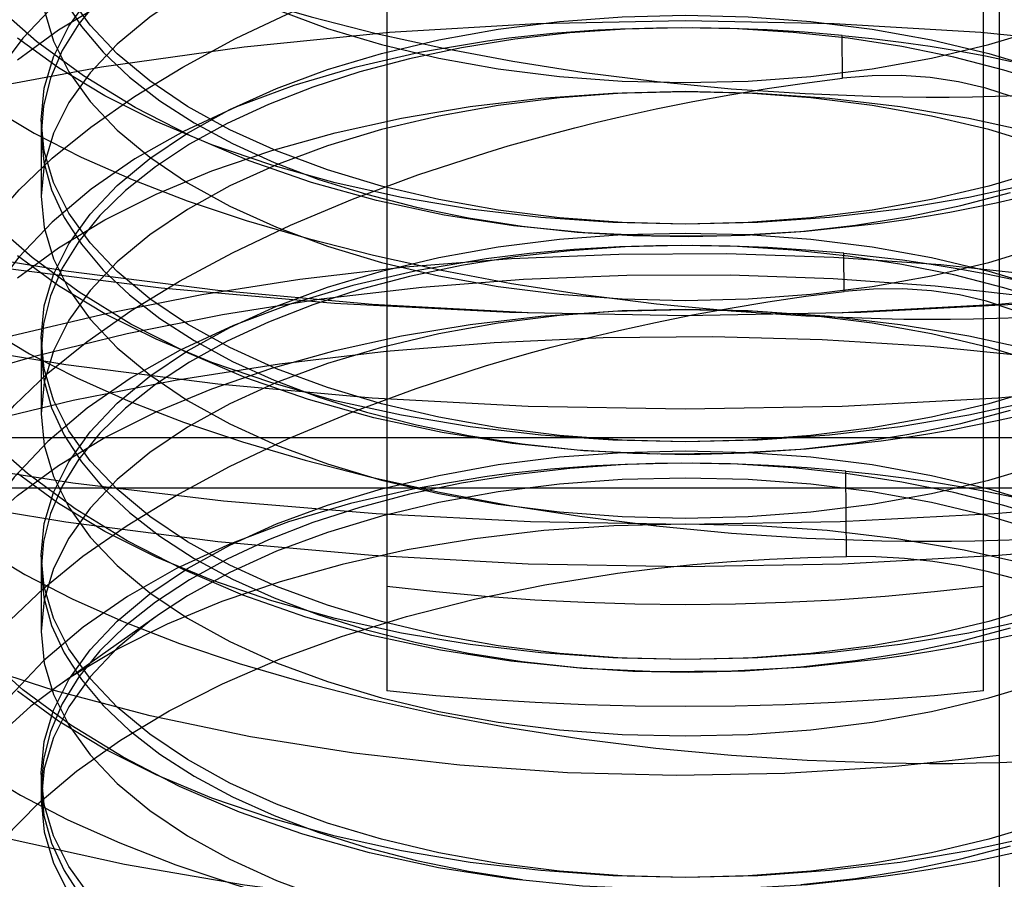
# Model space of a CAD drawing. Header units: inches. Extents: x 0 to 82.5, y 0 to 53.4.
# Tile 41 of 128: x 34.716 to 34.839, y 26.179 to 26.287. Entities that reach past the tile are written whole.
import ezdxf

# ---------------------------------------------------------------- set-up
doc = ezdxf.new("R2010")
doc.units = ezdxf.units.IN
doc.header["$LTSCALE"] = 4.538835
doc.header["$MEASUREMENT"] = 0
doc.linetypes.add('HIDDEN', pattern=[0.2, 0.1, -0.1])
doc.layers.add('DOOR_ASSEMBLY', color=7, linetype='CONTINUOUS')

msp = doc.modelspace()

# ---------------------------------------------------------------- linework, layer by layer
at = {"layer": 'DOOR_ASSEMBLY', "color": 8, "linetype": 'HIDDEN'}
for p, q in [((34.76179, 26.56068), (34.76179, 26.20278)), ((34.8366, 26.20278), (34.8366, 26.56068)), ((34.83856, 26.34811), (34.83856, 26.17649)), ((34.81891, 26.27953), (34.81887, 26.28489)), ((34.71849, 26.27433), (34.71849, 26.26477)), ((34.81913, 26.25282), (34.81909, 26.2576)), ((34.71849, 26.24705), (34.71849, 26.23749)), ((34.69803, 26.23451), (34.90036, 26.23451)), ((34.81941, 26.21961), (34.81932, 26.2303)), ((34.91829, 26.22818), (34.6801, 26.22818)), ((34.71849, 26.21978), (34.71849, 26.21022)), ((34.7333, 26.21239), (34.72044, 26.2033)), ((34.71849, 26.1925), (34.71849, 26.18909))]:
    msp.add_line(p, q, dxfattribs=at)
for points in [[(34.71849, 26.31932), (34.71887, 26.31537), (34.72004, 26.31145), (34.72196, 26.30761), (34.72463, 26.30388), (34.72802, 26.3003), (34.73209, 26.2969), (34.73681, 26.29372), (34.74212, 26.29079), (34.74799, 26.28813), (34.75435, 26.28577), (34.76115, 26.28373), (34.76831, 26.28204), (34.77577, 26.28071), (34.78345, 26.27974), (34.79128, 26.27916), (34.79919, 26.27897)], [(34.79919, 26.27897), (34.8071, 26.27916), (34.81494, 26.27974), (34.82262, 26.28071), (34.83008, 26.28204), (34.83724, 26.28373), (34.84403, 26.28577), (34.8504, 26.28813), (34.85626, 26.29079), (34.86158, 26.29372), (34.8663, 26.2969), (34.87037, 26.3003), (34.87376, 26.30388), (34.87643, 26.30761), (34.87835, 26.31145), (34.87951, 26.31537), (34.8799, 26.31932)], [(34.71849, 26.27433), (34.71887, 26.27828), (34.72004, 26.2822), (34.72196, 26.28604), (34.72463, 26.28977), (34.72802, 26.29335), (34.73209, 26.29675), (34.73681, 26.29993), (34.74212, 26.30286), (34.74799, 26.30552), (34.75435, 26.30788), (34.76115, 26.30992), (34.76831, 26.31161), (34.77577, 26.31295), (34.78345, 26.31391), (34.79128, 26.31449), (34.79919, 26.31468)], [(34.77455, 26.31146), (34.76609, 26.31003), (34.75804, 26.30818), (34.75044, 26.30592), (34.74332, 26.30326), (34.73673, 26.30022), (34.7307, 26.29681), (34.72523, 26.29304), (34.72038, 26.28895), (34.71619, 26.28455), (34.71267, 26.27987), (34.70985, 26.27493), (34.70775, 26.26975), (34.70641, 26.26439), (34.70584, 26.25885)], [(34.71551, 26.28182), (34.72065, 26.28557), (34.72646, 26.28907), (34.73289, 26.29228), (34.73988, 26.29518), (34.74738, 26.29775), (34.75532, 26.29996), (34.76364, 26.3018), (34.77226, 26.30324), (34.78111, 26.30429), (34.79011, 26.30491), (34.79919, 26.30512)], [(34.79919, 26.30512), (34.79128, 26.30493), (34.78345, 26.30435), (34.77577, 26.30339), (34.76831, 26.30205), (34.76115, 26.30036), (34.75435, 26.29832), (34.74799, 26.29596), (34.74212, 26.2933), (34.73681, 26.29037), (34.73209, 26.28719), (34.72802, 26.28379), (34.72463, 26.28021), (34.72196, 26.27648), (34.72004, 26.27264), (34.71887, 26.26872), (34.71849, 26.26477)], [(34.71289, 26.3034), (34.71819, 26.30029), (34.72403, 26.29732), (34.7304, 26.29453), (34.73726, 26.2919), (34.74458, 26.28946), (34.75232, 26.2872), (34.76046, 26.28513), (34.76892, 26.28327), (34.77761, 26.28165), (34.78654, 26.28026), (34.79568, 26.2791), (34.80495, 26.27821), (34.81424, 26.27759), (34.82354, 26.27724)], [(34.79919, 26.26125), (34.79128, 26.26145), (34.78345, 26.26203), (34.77577, 26.26299), (34.76831, 26.26432), (34.76115, 26.26602), (34.75435, 26.26805), (34.74799, 26.27041), (34.74212, 26.27307), (34.73681, 26.276), (34.73209, 26.27919), (34.72802, 26.28258), (34.72463, 26.28616), (34.72196, 26.28989), (34.72004, 26.29373), (34.71887, 26.29765), (34.71849, 26.30161)], [(34.8799, 26.30161), (34.87951, 26.29765), (34.87835, 26.29373), (34.87643, 26.28989), (34.87376, 26.28616), (34.87037, 26.28258), (34.8663, 26.27919), (34.86158, 26.276), (34.85626, 26.27307), (34.8504, 26.27041), (34.84403, 26.26805), (34.83724, 26.26602), (34.83008, 26.26432), (34.82262, 26.26299), (34.81494, 26.26203), (34.8071, 26.26145), (34.79919, 26.26125)], [(34.70556, 26.24537), (34.7061, 26.24939), (34.70739, 26.25343), (34.70944, 26.25749), (34.71222, 26.26153), (34.7157, 26.26553), (34.71986, 26.26949), (34.72469, 26.2734), (34.73017, 26.27723), (34.73622, 26.28092), (34.74284, 26.28448), (34.75004, 26.2879), (34.75775, 26.29115), (34.7659, 26.29417), (34.77447, 26.29697)], [(34.71849, 26.29205), (34.71887, 26.28809), (34.72004, 26.28417), (34.72196, 26.28033), (34.72463, 26.2766), (34.72802, 26.27302), (34.73209, 26.26963), (34.73681, 26.26644), (34.74212, 26.26351), (34.74799, 26.26085), (34.75435, 26.25849), (34.76115, 26.25646), (34.76831, 26.25476), (34.77577, 26.25343), (34.78345, 26.25247), (34.79128, 26.25189), (34.79919, 26.25169)], [(34.79919, 26.25169), (34.8071, 26.25189), (34.81494, 26.25247), (34.82262, 26.25343), (34.83008, 26.25476), (34.83724, 26.25646), (34.84403, 26.25849), (34.8504, 26.26085), (34.85626, 26.26351), (34.86158, 26.26644), (34.8663, 26.26963), (34.87037, 26.27302), (34.87376, 26.2766), (34.87643, 26.28033), (34.87835, 26.28417), (34.87951, 26.28809), (34.8799, 26.29205)], [(34.60432, 26.29018), (34.61872, 26.28348), (34.63404, 26.27731), (34.6502, 26.2717), (34.66712, 26.26668), (34.68471, 26.26227), (34.70288, 26.25851), (34.72155, 26.2554), (34.74061, 26.25297), (34.75997, 26.25122), (34.77953, 26.25017)], [(34.72585, 26.28961), (34.72319, 26.28635), (34.72111, 26.28298), (34.71963, 26.27954), (34.71875, 26.27605), (34.71849, 26.27253), (34.71883, 26.26901), (34.71979, 26.26553), (34.72136, 26.26209), (34.72352, 26.25874), (34.72625, 26.2555), (34.72954, 26.25238), (34.73335, 26.24943), (34.73767, 26.24665), (34.74246, 26.24406), (34.74768, 26.2417), (34.75329, 26.23957), (34.75925, 26.2377), (34.76551, 26.23609), (34.77203, 26.23476), (34.77876, 26.23373), (34.78564, 26.23298), (34.79263, 26.23254), (34.79967, 26.23241), (34.8067, 26.23259), (34.81367, 26.23307), (34.82054, 26.23385)], [(34.72136, 26.28937), (34.72352, 26.28602), (34.72625, 26.28277), (34.72954, 26.27966), (34.73335, 26.2767), (34.73767, 26.27392), (34.74246, 26.27134), (34.74768, 26.26898), (34.75329, 26.26685), (34.75925, 26.26498), (34.76551, 26.26337), (34.77203, 26.26204), (34.77876, 26.261), (34.78564, 26.26026), (34.79263, 26.25982), (34.79967, 26.25969), (34.8067, 26.25986), (34.81367, 26.26034), (34.82054, 26.26112)], [(34.81885, 26.25017), (34.83841, 26.25122), (34.85777, 26.25297), (34.87684, 26.2554), (34.8955, 26.25851), (34.91368, 26.26227), (34.93127, 26.26668), (34.94819, 26.2717), (34.96435, 26.27731), (34.97967, 26.28348), (34.99407, 26.29018)], [(34.82363, 26.26133), (34.81428, 26.26032), (34.80497, 26.25978), (34.79573, 26.25972), (34.78661, 26.26014), (34.77768, 26.26103), (34.76897, 26.26238), (34.7605, 26.2642), (34.75234, 26.26647), (34.74456, 26.26918), (34.73718, 26.27231), (34.73024, 26.27586), (34.72379, 26.27981), (34.71789, 26.28412), (34.71257, 26.28879)], [(34.56297, 26.16863), (34.56372, 26.17796), (34.5659, 26.18716), (34.56954, 26.19627), (34.57458, 26.2052), (34.58101, 26.2139), (34.58878, 26.22231), (34.59784, 26.23039), (34.60813, 26.23809), (34.6196, 26.24535), (34.63216, 26.25215), (34.64575, 26.25843), (34.66029, 26.26416), (34.67568, 26.26931), (34.69184, 26.27384), (34.70866, 26.27772), (34.72606, 26.28094), (34.74392, 26.28346), (34.76213, 26.28528), (34.78054, 26.28637), (34.79919, 26.28674)], [(34.71849, 26.24705), (34.71887, 26.25101), (34.72004, 26.25493), (34.72196, 26.25877), (34.72463, 26.2625), (34.72802, 26.26608), (34.73209, 26.26947), (34.73681, 26.27265), (34.74212, 26.27559), (34.74799, 26.27825), (34.75435, 26.28061), (34.76115, 26.28264), (34.76831, 26.28433), (34.77577, 26.28567), (34.78345, 26.28663), (34.79128, 26.28721), (34.79919, 26.28741)], [(34.79919, 26.28741), (34.8071, 26.28721), (34.81494, 26.28663), (34.82262, 26.28567), (34.83008, 26.28433), (34.83724, 26.28264), (34.84403, 26.28061), (34.8504, 26.27825), (34.85626, 26.27559), (34.86158, 26.27265), (34.8663, 26.26947), (34.87037, 26.26608), (34.87376, 26.2625), (34.87643, 26.25877), (34.87835, 26.25493), (34.87951, 26.25101), (34.8799, 26.24705)], [(34.79919, 26.28674), (34.81785, 26.28637), (34.83626, 26.28528), (34.85447, 26.28346), (34.87233, 26.28094), (34.88972, 26.27772), (34.90655, 26.27384), (34.92271, 26.26931), (34.9381, 26.26416), (34.95263, 26.25843), (34.96623, 26.25215), (34.97879, 26.24535), (34.99026, 26.23809), (35.00055, 26.23039), (35.00961, 26.22231), (35.01738, 26.2139), (35.02381, 26.2052), (35.02885, 26.19627), (35.03249, 26.18716), (35.03467, 26.17796), (35.03541, 26.16863)], [(34.7911, 26.28567), (34.78824, 26.28553), (34.78541, 26.28534), (34.78261, 26.28512), (34.77984, 26.28484), (34.7771, 26.28453), (34.7744, 26.28417)], [(34.8451, 26.27868), (34.83914, 26.28055), (34.83288, 26.28216), (34.82635, 26.28349), (34.81963, 26.28453), (34.81274, 26.28527), (34.80576, 26.28571), (34.79872, 26.28584), (34.79169, 26.28567), (34.78472, 26.28519), (34.77785, 26.28441)], [(34.81887, 26.28489), (34.81414, 26.28529), (34.80945, 26.28558), (34.80479, 26.28576), (34.80017, 26.28584), (34.79561, 26.28581), (34.7911, 26.28567)], [(34.79919, 26.26125), (34.79011, 26.26146), (34.78111, 26.26209), (34.77226, 26.26313), (34.76364, 26.26457), (34.75532, 26.26641), (34.74738, 26.26862), (34.73988, 26.27119), (34.73289, 26.27409), (34.72646, 26.27731), (34.72065, 26.28081), (34.71551, 26.28456)], [(34.77785, 26.28441), (34.77115, 26.28333), (34.76466, 26.28196), (34.75843, 26.28032), (34.75252, 26.27841), (34.74696, 26.27625), (34.74179, 26.27386), (34.73707, 26.27125), (34.73281, 26.26844), (34.72906, 26.26546), (34.72585, 26.26233), (34.72319, 26.25907), (34.72111, 26.25571), (34.71963, 26.25226), (34.71875, 26.24877), (34.71849, 26.24525), (34.71883, 26.24174), (34.71979, 26.23825), (34.72136, 26.23482), (34.72352, 26.23147), (34.72625, 26.22822), (34.72954, 26.22511), (34.73335, 26.22215), (34.73767, 26.21937), (34.74246, 26.21679), (34.74768, 26.21442), (34.75329, 26.2123), (34.75925, 26.21042), (34.76551, 26.20882), (34.77203, 26.20749), (34.77876, 26.20645), (34.78564, 26.20571), (34.79263, 26.20527), (34.79967, 26.20514), (34.8067, 26.20531), (34.81367, 26.20579), (34.82054, 26.20657)], [(34.81887, 26.28489), (34.82257, 26.2845), (34.82626, 26.28405), (34.82989, 26.28353), (34.83343, 26.28294), (34.83684, 26.28231), (34.8401, 26.28163)], [(34.7744, 26.28417), (34.76589, 26.28274), (34.75779, 26.28087), (34.75013, 26.2786), (34.74296, 26.27592), (34.73632, 26.27285), (34.73023, 26.26941), (34.72473, 26.26562), (34.71986, 26.26149), (34.71563, 26.25705), (34.7121, 26.25233), (34.70926, 26.24735), (34.70717, 26.24214), (34.70584, 26.23674), (34.70528, 26.23116)], [(34.79104, 26.27468), (34.79557, 26.27568), (34.80015, 26.27661), (34.80479, 26.27746), (34.80946, 26.27823), (34.81417, 26.27892), (34.81891, 26.27953)], [(34.84011, 26.27723), (34.83686, 26.27828), (34.83345, 26.27908), (34.82991, 26.27961), (34.82629, 26.27986), (34.82261, 26.27984), (34.81891, 26.27953)], [(34.99407, 26.27841), (34.97967, 26.2717), (34.96435, 26.26553), (34.94819, 26.25992), (34.93127, 26.2549), (34.91368, 26.2505), (34.8955, 26.24674), (34.87684, 26.24363), (34.85777, 26.2412), (34.83841, 26.23945), (34.81885, 26.2384), (34.79919, 26.23805), (34.77953, 26.2384), (34.75997, 26.23945), (34.74061, 26.2412), (34.72155, 26.24363), (34.70288, 26.24674), (34.68471, 26.2505), (34.66712, 26.2549), (34.6502, 26.25992), (34.63404, 26.26553), (34.61872, 26.2717), (34.60432, 26.27841)], [(34.71551, 26.25454), (34.72065, 26.25829), (34.72646, 26.26179), (34.73289, 26.265), (34.73988, 26.26791), (34.74738, 26.27048), (34.75532, 26.27269), (34.76364, 26.27452), (34.77226, 26.27597), (34.78111, 26.27701), (34.79011, 26.27764), (34.79919, 26.27785)], [(34.79919, 26.27785), (34.79128, 26.27765), (34.78345, 26.27707), (34.77577, 26.27611), (34.76831, 26.27478), (34.76115, 26.27308), (34.75435, 26.27105), (34.74799, 26.26869), (34.74212, 26.26603), (34.73681, 26.26309), (34.73209, 26.25991), (34.72802, 26.25652), (34.72463, 26.25294), (34.72196, 26.24921), (34.72004, 26.24537), (34.71887, 26.24145), (34.71849, 26.23749)], [(34.79919, 26.27785), (34.80828, 26.27764), (34.81728, 26.27701), (34.82613, 26.27597), (34.83475, 26.27452), (34.84307, 26.27269)], [(34.8799, 26.23749), (34.87951, 26.24145), (34.87835, 26.24537), (34.87643, 26.24921), (34.87376, 26.25294), (34.87037, 26.25652), (34.8663, 26.25991), (34.86158, 26.26309), (34.85626, 26.26603), (34.8504, 26.26869), (34.84403, 26.27105), (34.83724, 26.27308), (34.83008, 26.27478), (34.82262, 26.27611), (34.81494, 26.27707), (34.8071, 26.27765), (34.79919, 26.27785)], [(34.82354, 26.27724), (34.82647, 26.27719), (34.82939, 26.27716), (34.8323, 26.27717), (34.8352, 26.27721), (34.8381, 26.27727), (34.84098, 26.27737)], [(34.71229, 26.27579), (34.71761, 26.27264), (34.72348, 26.26965), (34.72989, 26.26683), (34.73679, 26.26418), (34.74416, 26.26171), (34.75195, 26.25943), (34.76014, 26.25734), (34.76867, 26.25547), (34.77743, 26.25383), (34.78642, 26.25243), (34.79562, 26.25127), (34.80496, 26.25037), (34.81432, 26.24976), (34.82369, 26.24941)], [(34.77432, 26.27023), (34.77703, 26.27104), (34.77977, 26.27182), (34.78254, 26.27257), (34.78535, 26.2733), (34.78818, 26.274), (34.79104, 26.27468)], [(34.79919, 26.23397), (34.79128, 26.23417), (34.78345, 26.23475), (34.77577, 26.23571), (34.76831, 26.23705), (34.76115, 26.23874), (34.75435, 26.24078), (34.74799, 26.24313), (34.74212, 26.24579), (34.73681, 26.24873), (34.73209, 26.25191), (34.72802, 26.25531), (34.72463, 26.25889), (34.72196, 26.26261), (34.72004, 26.26646), (34.71887, 26.27037), (34.71849, 26.27433)], [(34.8799, 26.27433), (34.87951, 26.27037), (34.87835, 26.26646), (34.87643, 26.26261), (34.87376, 26.25889), (34.87037, 26.25531), (34.8663, 26.25191), (34.86158, 26.24873), (34.85626, 26.24579), (34.8504, 26.24313), (34.84403, 26.24078), (34.83724, 26.23874), (34.83008, 26.23705), (34.82262, 26.23571), (34.81494, 26.23475), (34.8071, 26.23417), (34.79919, 26.23397)], [(34.60628, 26.27092), (34.60646, 26.26682), (34.60779, 26.25888), (34.61043, 26.25102), (34.61435, 26.24331), (34.61954, 26.23578), (34.62594, 26.22849), (34.63353, 26.2215), (34.64223, 26.21484), (34.65201, 26.20857), (34.66278, 26.20271), (34.67449, 26.19733), (34.68704, 26.19244), (34.70036, 26.18809), (34.71434, 26.18429), (34.72891, 26.18109), (34.74397, 26.1785), (34.7594, 26.17654), (34.77511, 26.17522), (34.79099, 26.17455), (34.80693, 26.17454), (34.82277, 26.17519), (34.83856, 26.17649)], [(34.83856, 26.19468), (34.82516, 26.19326), (34.81168, 26.19243), (34.79805, 26.19218), (34.78444, 26.19253), (34.77095, 26.19346), (34.75767, 26.19497), (34.74471, 26.19704), (34.73215, 26.19967), (34.72011, 26.20283), (34.70865, 26.2065), (34.69787, 26.21065), (34.68784, 26.21524), (34.67865, 26.22025), (34.67035, 26.22564), (34.66302, 26.23137), (34.6567, 26.2374), (34.65144, 26.24368), (34.64729, 26.25016), (34.64427, 26.2568), (34.64241, 26.26354), (34.64172, 26.27092)], [(34.70502, 26.21826), (34.70554, 26.22231), (34.70683, 26.22639), (34.70887, 26.23048), (34.71166, 26.23455), (34.71515, 26.23859), (34.71933, 26.24258), (34.7242, 26.24652), (34.72971, 26.25037), (34.7358, 26.25409), (34.74247, 26.25767), (34.74972, 26.26112), (34.75749, 26.26438), (34.7657, 26.26742), (34.77432, 26.27023)], [(34.84307, 26.26641), (34.83475, 26.26457), (34.82613, 26.26313), (34.81728, 26.26209), (34.80828, 26.26146), (34.79919, 26.26125)], [(34.71849, 26.26477), (34.71887, 26.26081), (34.72004, 26.2569), (34.72196, 26.25305), (34.72463, 26.24933), (34.72802, 26.24575), (34.73209, 26.24235), (34.73681, 26.23917), (34.74212, 26.23623), (34.74799, 26.23357), (34.75435, 26.23122), (34.76115, 26.22918), (34.76831, 26.22749), (34.77577, 26.22615), (34.78345, 26.22519), (34.79128, 26.22461), (34.79919, 26.22441)], [(34.79919, 26.22441), (34.8071, 26.22461), (34.81494, 26.22519), (34.82262, 26.22615), (34.83008, 26.22749), (34.83724, 26.22918), (34.84403, 26.23122), (34.8504, 26.23357), (34.85626, 26.23623), (34.86158, 26.23917), (34.8663, 26.24235), (34.87037, 26.24575), (34.87376, 26.24933), (34.87643, 26.25305), (34.87835, 26.2569), (34.87951, 26.26081), (34.8799, 26.26477)], [(34.82054, 26.26112), (34.82724, 26.2622), (34.83373, 26.26357), (34.83996, 26.26521)], [(34.84105, 26.26452), (34.83816, 26.26388), (34.83527, 26.26327), (34.83236, 26.26272), (34.82946, 26.26221), (34.82654, 26.26175), (34.82363, 26.26133)], [(34.82377, 26.23407), (34.81436, 26.23304), (34.80498, 26.2325), (34.79567, 26.23245), (34.78649, 26.23287), (34.7775, 26.23376), (34.76872, 26.23513), (34.76019, 26.23697), (34.75198, 26.23926), (34.74414, 26.24199), (34.73672, 26.24515), (34.72973, 26.24873), (34.72325, 26.25271), (34.71733, 26.25706), (34.71198, 26.26176)], [(34.71849, 26.21978), (34.71887, 26.22373), (34.72004, 26.22765), (34.72196, 26.23149), (34.72463, 26.23522), (34.72802, 26.2388), (34.73209, 26.2422), (34.73681, 26.24538), (34.74212, 26.24831), (34.74799, 26.25097), (34.75435, 26.25333), (34.76115, 26.25537), (34.76831, 26.25706), (34.77577, 26.25839), (34.78345, 26.25935), (34.79128, 26.25994), (34.79919, 26.26013)], [(34.79919, 26.26013), (34.8071, 26.25994), (34.81494, 26.25935), (34.82262, 26.25839), (34.83008, 26.25706), (34.83724, 26.25537), (34.84403, 26.25333), (34.8504, 26.25097), (34.85626, 26.24831), (34.86158, 26.24538), (34.8663, 26.2422), (34.87037, 26.2388), (34.87376, 26.23522), (34.87643, 26.23149), (34.87835, 26.22765), (34.87951, 26.22373), (34.8799, 26.21978)], [(34.60432, 26.25872), (34.61872, 26.25202), (34.63404, 26.24585), (34.6502, 26.24024), (34.66712, 26.23522), (34.68471, 26.23081), (34.70288, 26.22705), (34.72155, 26.22394), (34.74061, 26.22151), (34.75997, 26.21977), (34.77953, 26.21871), (34.79919, 26.21836), (34.81885, 26.21871), (34.83841, 26.21977), (34.85777, 26.22151), (34.87684, 26.22394), (34.8955, 26.22705), (34.91368, 26.23081), (34.93127, 26.23522), (34.94819, 26.24024), (34.96435, 26.24585), (34.97967, 26.25202), (34.99407, 26.25872)], [(34.79095, 26.25839), (34.78809, 26.25825), (34.78526, 26.25806), (34.78246, 26.25783), (34.77969, 26.25756), (34.77695, 26.25724), (34.77425, 26.25689)], [(34.8451, 26.2514), (34.83914, 26.25328), (34.83288, 26.25488), (34.82635, 26.25621), (34.81963, 26.25725), (34.81274, 26.25799), (34.80576, 26.25843), (34.79872, 26.25857), (34.79169, 26.25839), (34.78472, 26.25791), (34.77785, 26.25713)], [(34.81909, 26.2576), (34.81431, 26.258), (34.80955, 26.2583), (34.80483, 26.25849), (34.80015, 26.25856), (34.79552, 26.25853), (34.79095, 26.25839)], [(34.79919, 26.23397), (34.79011, 26.23418), (34.78111, 26.23481), (34.77226, 26.23585), (34.76364, 26.2373), (34.75532, 26.23913), (34.74738, 26.24135), (34.73988, 26.24391), (34.73289, 26.24682), (34.72646, 26.25003), (34.72065, 26.25353), (34.71551, 26.25728)], [(34.77785, 26.25713), (34.77115, 26.25605), (34.76466, 26.25469), (34.75843, 26.25304), (34.75252, 26.25113), (34.74696, 26.24897), (34.74179, 26.24658), (34.73707, 26.24397), (34.73281, 26.24117), (34.72906, 26.23819), (34.72585, 26.23505), (34.72319, 26.23179), (34.72111, 26.22843), (34.71963, 26.22499), (34.71875, 26.22149), (34.71849, 26.21798), (34.71883, 26.21446), (34.71979, 26.21097), (34.72136, 26.20754), (34.72352, 26.20419), (34.72625, 26.20094), (34.72954, 26.19783), (34.73335, 26.19487), (34.73767, 26.19209), (34.74246, 26.18951), (34.74768, 26.18715), (34.75329, 26.18502), (34.75925, 26.18315), (34.76551, 26.18154), (34.77203, 26.18021), (34.77876, 26.17917)], [(34.98547, 26.17867), (34.98165, 26.18601), (34.97685, 26.19324), (34.97103, 26.20034), (34.96422, 26.20719), (34.95649, 26.21374), (34.9479, 26.21991), (34.93854, 26.22566), (34.92848, 26.23096), (34.91783, 26.23579), (34.90662, 26.24015), (34.89493, 26.24403), (34.88281, 26.24743), (34.87033, 26.25034), (34.85753, 26.25277), (34.84448, 26.2547), (34.83123, 26.25613), (34.81784, 26.25707), (34.80437, 26.25751), (34.79088, 26.25746), (34.77743, 26.2569), (34.76408, 26.25585), (34.75089, 26.2543)], [(34.81909, 26.2576), (34.82277, 26.25721), (34.82643, 26.25676), (34.83004, 26.25624), (34.83355, 26.25566), (34.83694, 26.25504), (34.84018, 26.25436)], [(34.77425, 26.25689), (34.76568, 26.25544), (34.75752, 26.25356), (34.7498, 26.25127), (34.74258, 26.24856), (34.73589, 26.24547), (34.72976, 26.24201), (34.72423, 26.23818), (34.71932, 26.23402), (34.71508, 26.22955), (34.71152, 26.22479), (34.70868, 26.21977), (34.70659, 26.21453), (34.70526, 26.20909), (34.70472, 26.20347)], [(34.71214, 26.25596), (34.73353, 26.25328), (34.75524, 26.25136), (34.77716, 26.25021), (34.79919, 26.24982)], [(34.79919, 26.24982), (34.82123, 26.25021), (34.84315, 26.25136), (34.86486, 26.25328), (34.88625, 26.25596)], [(34.97056, 26.17876), (34.96857, 26.18513), (34.96563, 26.19141), (34.96177, 26.19756), (34.95699, 26.20355), (34.95134, 26.20935), (34.94483, 26.21491), (34.93752, 26.22022), (34.92943, 26.22524), (34.92062, 26.22994), (34.91112, 26.2343), (34.90101, 26.23829), (34.89032, 26.2419), (34.87912, 26.2451), (34.86747, 26.24787), (34.85544, 26.2502), (34.84311, 26.25207), (34.83053, 26.25348), (34.81774, 26.25441), (34.80482, 26.25487), (34.79187, 26.25483), (34.77895, 26.25432), (34.7662, 26.25332), (34.75356, 26.25184)], [(34.75089, 26.2543), (34.73863, 26.25238), (34.72661, 26.25003), (34.71488, 26.24725), (34.70349, 26.24404), (34.69248, 26.24041), (34.68191, 26.23635), (34.67181, 26.23188), (34.66225, 26.227), (34.65328, 26.22172), (34.64498, 26.21607), (34.63739, 26.21006), (34.6306, 26.20376), (34.62467, 26.19723), (34.61961, 26.19053), (34.61544, 26.18372), (34.61213, 26.17684), (34.60966, 26.16995), (34.60799, 26.16302), (34.60711, 26.15608), (34.60699, 26.14917)], [(34.7909, 26.24793), (34.79548, 26.24894), (34.80013, 26.24988), (34.80482, 26.25074), (34.80956, 26.25151), (34.81433, 26.25221), (34.81913, 26.25282)], [(34.84019, 26.25053), (34.83695, 26.25158), (34.83357, 26.25237), (34.83006, 26.25289), (34.82646, 26.25314), (34.82281, 26.25312), (34.81913, 26.25282)], [(34.75356, 26.25184), (34.74121, 26.2499), (34.72924, 26.24751), (34.71764, 26.24467), (34.70649, 26.24141), (34.69587, 26.23773), (34.68583, 26.23368), (34.67645, 26.22928), (34.66775, 26.22453), (34.65976, 26.21946), (34.65254, 26.21411), (34.64615, 26.20849), (34.64062, 26.20266), (34.63598, 26.19664), (34.63225, 26.19047), (34.62946, 26.18418), (34.62761, 26.1778)], [(34.71551, 26.17545), (34.71109, 26.17942), (34.70742, 26.18358), (34.70453, 26.18789), (34.70244, 26.19232), (34.70119, 26.19682), (34.70077, 26.20136), (34.70119, 26.2059), (34.70244, 26.2104), (34.70453, 26.21483), (34.70742, 26.21914), (34.71109, 26.22329), (34.71551, 26.22727), (34.72065, 26.23102), (34.72646, 26.23451), (34.73289, 26.23773), (34.73988, 26.24063), (34.74738, 26.2432), (34.75532, 26.24541), (34.76364, 26.24725), (34.77226, 26.24869), (34.78111, 26.24973), (34.79011, 26.25036), (34.79919, 26.25057)], [(34.79919, 26.25057), (34.79128, 26.25038), (34.78345, 26.2498), (34.77577, 26.24883), (34.76831, 26.2475), (34.76115, 26.24581), (34.75435, 26.24377), (34.74799, 26.24141), (34.74212, 26.23875), (34.73681, 26.23582), (34.73209, 26.23264), (34.72802, 26.22924), (34.72463, 26.22566), (34.72196, 26.22193), (34.72004, 26.21809), (34.71887, 26.21417), (34.71849, 26.21022)], [(34.79919, 26.25057), (34.80828, 26.25036), (34.81728, 26.24973), (34.82613, 26.24869), (34.83475, 26.24725), (34.84307, 26.24541), (34.85101, 26.2432), (34.85851, 26.24063), (34.8655, 26.23773), (34.87193, 26.23451), (34.87774, 26.23102), (34.88288, 26.22727), (34.8873, 26.22329), (34.89097, 26.21914), (34.89386, 26.21483), (34.89594, 26.2104), (34.8972, 26.2059), (34.89762, 26.20136), (34.8972, 26.19682), (34.89594, 26.19232), (34.89386, 26.18789), (34.89097, 26.18358), (34.8873, 26.17942), (34.88288, 26.17545)], [(34.8799, 26.21022), (34.87951, 26.21417), (34.87835, 26.21809), (34.87643, 26.22193), (34.87376, 26.22566), (34.87037, 26.22924), (34.8663, 26.23264), (34.86158, 26.23582), (34.85626, 26.23875), (34.8504, 26.24141), (34.84403, 26.24377), (34.83724, 26.24581), (34.83008, 26.2475), (34.82262, 26.24883), (34.81494, 26.2498), (34.8071, 26.25038), (34.79919, 26.25057)], [(34.82369, 26.24941), (34.82662, 26.24936), (34.82953, 26.24934), (34.83245, 26.24935), (34.83535, 26.24939), (34.83824, 26.24946), (34.84113, 26.24955)], [(34.71169, 26.24817), (34.71703, 26.245), (34.72293, 26.24198), (34.72937, 26.23913), (34.73631, 26.23646), (34.74373, 26.23396), (34.75158, 26.23167), (34.75983, 26.22956), (34.76841, 26.22767), (34.77724, 26.22602), (34.78629, 26.22461), (34.79557, 26.22344), (34.80498, 26.22254), (34.81441, 26.22192), (34.82384, 26.22158)], [(34.77418, 26.2435), (34.77689, 26.2443), (34.77963, 26.24508), (34.7824, 26.24583), (34.7852, 26.24656), (34.78804, 26.24726), (34.7909, 26.24793)], [(34.79919, 26.2067), (34.79128, 26.20689), (34.78345, 26.20747), (34.77577, 26.20844), (34.76831, 26.20977), (34.76115, 26.21146), (34.75435, 26.2135), (34.74799, 26.21586), (34.74212, 26.21852), (34.73681, 26.22145), (34.73209, 26.22463), (34.72802, 26.22803), (34.72463, 26.23161), (34.72196, 26.23534), (34.72004, 26.23918), (34.71887, 26.2431), (34.71849, 26.24705)], [(34.98459, 26.17644), (34.98049, 26.18298), (34.97546, 26.18937), (34.96954, 26.19556), (34.96275, 26.20152), (34.95513, 26.20723), (34.94671, 26.21265), (34.93754, 26.21775), (34.92767, 26.22252), (34.91714, 26.22692), (34.90601, 26.23093), (34.89434, 26.23454), (34.88218, 26.23772), (34.8696, 26.24046), (34.85666, 26.24274), (34.84342, 26.24456), (34.82996, 26.2459), (34.81635, 26.24675), (34.80265, 26.24712), (34.78893, 26.247), (34.77526, 26.24639), (34.76171, 26.24529), (34.74836, 26.24371)], [(34.8799, 26.24705), (34.87951, 26.2431), (34.87835, 26.23918), (34.87643, 26.23534), (34.87376, 26.23161), (34.87037, 26.22803), (34.8663, 26.22463), (34.86158, 26.22145), (34.85626, 26.21852), (34.8504, 26.21586), (34.84403, 26.2135), (34.83724, 26.21146), (34.83008, 26.20977), (34.82262, 26.20844), (34.81494, 26.20747), (34.8071, 26.20689), (34.79919, 26.2067)], [(34.74836, 26.24371), (34.73526, 26.24166), (34.72249, 26.23915), (34.71011, 26.23619), (34.69818, 26.2328), (34.68677, 26.22899), (34.67594, 26.22478), (34.66573, 26.22019), (34.6562, 26.21526), (34.6474, 26.20999), (34.63937, 26.20443), (34.63215, 26.19859), (34.62579, 26.19251), (34.62031, 26.18622), (34.61575, 26.17975), (34.61212, 26.17313), (34.60944, 26.1664), (34.60773, 26.15959), (34.60699, 26.15274), (34.60699, 26.14917)], [(34.70447, 26.19116), (34.70498, 26.19524), (34.70626, 26.19935), (34.70831, 26.20347), (34.7111, 26.20758), (34.71461, 26.21164), (34.71881, 26.21566), (34.7237, 26.21964), (34.72925, 26.22351), (34.73538, 26.22726), (34.7421, 26.23087), (34.7494, 26.23434), (34.75722, 26.23762), (34.76549, 26.24067), (34.77418, 26.2435)], [(34.93023, 26.23928), (34.91262, 26.23519), (34.8945, 26.23169), (34.87596, 26.22881), (34.85707, 26.22655), (34.83792, 26.22494), (34.8186, 26.22396), (34.79919, 26.22364), (34.77979, 26.22396), (34.76046, 26.22494), (34.74132, 26.22655), (34.72243, 26.22881), (34.70388, 26.23169), (34.68577, 26.23519), (34.66816, 26.23928)], [(34.84307, 26.23913), (34.83475, 26.2373), (34.82613, 26.23585), (34.81728, 26.23481), (34.80828, 26.23418), (34.79919, 26.23397)], [(34.71849, 26.23749), (34.71887, 26.23354), (34.72004, 26.22962), (34.72196, 26.22578), (34.72463, 26.22205), (34.72802, 26.21847), (34.73209, 26.21507), (34.73681, 26.21189), (34.74212, 26.20896), (34.74799, 26.2063), (34.75435, 26.20394), (34.76115, 26.2019), (34.76831, 26.20021), (34.77577, 26.19888), (34.78345, 26.19791), (34.79128, 26.19733), (34.79919, 26.19714)], [(34.79919, 26.19714), (34.8071, 26.19733), (34.81494, 26.19791), (34.82262, 26.19888), (34.83008, 26.20021), (34.83724, 26.2019), (34.84403, 26.20394), (34.8504, 26.2063), (34.85626, 26.20896), (34.86158, 26.21189), (34.8663, 26.21507), (34.87037, 26.21847), (34.87376, 26.22205), (34.87643, 26.22578), (34.87835, 26.22962), (34.87951, 26.23354), (34.8799, 26.23749)], [(34.82054, 26.23385), (34.82724, 26.23493), (34.83373, 26.23629), (34.83996, 26.23794)], [(34.84119, 26.23725), (34.83831, 26.23661), (34.83542, 26.23601), (34.83252, 26.23545), (34.82961, 26.23494), (34.8267, 26.23448), (34.82377, 26.23407)], [(34.82392, 26.2068), (34.81446, 26.20577), (34.80504, 26.20523), (34.79567, 26.20517), (34.78643, 26.20559), (34.77736, 26.2065), (34.76851, 26.20788), (34.75992, 26.20972), (34.75165, 26.21203), (34.74375, 26.21479), (34.73626, 26.21798), (34.72924, 26.22159), (34.72272, 26.2256), (34.71676, 26.22999), (34.71139, 26.23473)], [(34.71849, 26.1925), (34.71887, 26.19646), (34.72004, 26.20037), (34.72196, 26.20421), (34.72463, 26.20794), (34.72802, 26.21152), (34.73209, 26.21492), (34.73681, 26.2181), (34.74212, 26.22103), (34.74799, 26.22369), (34.75435, 26.22605), (34.76115, 26.22809), (34.76831, 26.22978), (34.77577, 26.23112), (34.78345, 26.23208), (34.79128, 26.23266), (34.79919, 26.23285)], [(34.79919, 26.23285), (34.8071, 26.23266), (34.81494, 26.23208), (34.82262, 26.23112), (34.83008, 26.22978), (34.83724, 26.22809), (34.84403, 26.22605), (34.8504, 26.22369), (34.85626, 26.22103), (34.86158, 26.2181), (34.8663, 26.21492), (34.87037, 26.21152), (34.87376, 26.20794), (34.87643, 26.20421), (34.87835, 26.20037), (34.87951, 26.19646), (34.8799, 26.1925)], [(34.8451, 26.22413), (34.83914, 26.226), (34.83288, 26.22761), (34.82635, 26.22894), (34.81963, 26.22998), (34.81274, 26.23072), (34.80576, 26.23116), (34.79872, 26.23129), (34.79169, 26.23112), (34.78472, 26.23064), (34.77785, 26.22985)], [(34.81932, 26.2303), (34.81447, 26.23072), (34.80965, 26.23102), (34.80486, 26.23121), (34.80012, 26.23129), (34.79544, 26.23125), (34.79081, 26.23111)], [(34.79919, 26.2067), (34.79011, 26.20691), (34.78111, 26.20754), (34.77226, 26.20858), (34.76364, 26.21002), (34.75532, 26.21186), (34.74738, 26.21407), (34.73988, 26.21664), (34.73289, 26.21954), (34.72646, 26.22276), (34.72065, 26.22625), (34.71551, 26.23)], [(34.79081, 26.23111), (34.78795, 26.23096), (34.78512, 26.23078), (34.78232, 26.23055), (34.77955, 26.23027), (34.77681, 26.22996), (34.7741, 26.2296)], [(34.81932, 26.2303), (34.82298, 26.22992), (34.8266, 26.22947), (34.83018, 26.22896), (34.83368, 26.22838), (34.83704, 26.22776), (34.84025, 26.22709)], [(34.7741, 26.2296), (34.76546, 26.22814), (34.75725, 26.22625), (34.74948, 26.22394), (34.7422, 26.22121), (34.73546, 26.2181), (34.7293, 26.2146), (34.72373, 26.21075), (34.71879, 26.20656), (34.71452, 26.20205), (34.71095, 26.19726), (34.70811, 26.19221), (34.70601, 26.18692), (34.70469, 26.18144), (34.70416, 26.17578)], [(34.77785, 26.22985), (34.77115, 26.22878), (34.76466, 26.22741), (34.75843, 26.22577), (34.75252, 26.22386), (34.74696, 26.2217), (34.74179, 26.2193), (34.73707, 26.21669), (34.73281, 26.21389), (34.72906, 26.21091), (34.72585, 26.20778), (34.72319, 26.20452), (34.72111, 26.20115), (34.71963, 26.19771), (34.71875, 26.19422), (34.71849, 26.1907), (34.71883, 26.18718), (34.71979, 26.1837), (34.72136, 26.18026), (34.72352, 26.17691)], [(34.79919, 26.22944), (34.79128, 26.22925), (34.78345, 26.22867), (34.77577, 26.22771), (34.76831, 26.22637), (34.76115, 26.22468), (34.75435, 26.22264), (34.74799, 26.22028), (34.74212, 26.21762), (34.73681, 26.21469), (34.7333, 26.21239)], [(34.86509, 26.21239), (34.86158, 26.21469), (34.85626, 26.21762), (34.8504, 26.22028), (34.84403, 26.22264), (34.83724, 26.22468), (34.83008, 26.22637), (34.82262, 26.22771), (34.81494, 26.22867), (34.8071, 26.22925), (34.79919, 26.22944)], [(34.79919, 26.22368), (34.79027, 26.22347), (34.78149, 26.22286), (34.77282, 26.22184), (34.76436, 26.22043), (34.75621, 26.21862), (34.74843, 26.21646), (34.74112, 26.21396), (34.73429, 26.21113), (34.72798, 26.20798), (34.72225, 26.20454), (34.72044, 26.2033)], [(34.87795, 26.2033), (34.87621, 26.20449), (34.87052, 26.20792), (34.86423, 26.21107), (34.85743, 26.2139), (34.85013, 26.21641), (34.84235, 26.21858), (34.83418, 26.2204), (34.82571, 26.22182), (34.81699, 26.22285), (34.80817, 26.22347), (34.79919, 26.22368)], [(34.82384, 26.22158), (34.82676, 26.22153), (34.82968, 26.22152), (34.83259, 26.22153), (34.8355, 26.22157), (34.83839, 26.22164), (34.84127, 26.22174)], [(34.71109, 26.22056), (34.71645, 26.21736), (34.72238, 26.21431), (34.72885, 26.21143), (34.73583, 26.20873), (34.74329, 26.20622), (34.7512, 26.2039), (34.75951, 26.20177), (34.76816, 26.19987), (34.77705, 26.19821), (34.78617, 26.19679), (34.79552, 26.19561), (34.805, 26.19471), (34.81449, 26.19409), (34.82399, 26.19375)], [(34.79919, 26.17942), (34.79128, 26.17962), (34.78345, 26.1802), (34.77577, 26.18116), (34.76831, 26.18249), (34.76115, 26.18419), (34.75435, 26.18622), (34.74799, 26.18858), (34.74212, 26.19124), (34.73681, 26.19418), (34.73209, 26.19736), (34.72802, 26.20075), (34.72463, 26.20433), (34.72196, 26.20806), (34.72004, 26.2119), (34.71887, 26.21582), (34.71849, 26.21978)], [(34.79073, 26.21752), (34.79543, 26.21811), (34.80017, 26.21861), (34.80494, 26.219), (34.80975, 26.2193), (34.81457, 26.2195), (34.81941, 26.21961)], [(34.8799, 26.21978), (34.87951, 26.21582), (34.87835, 26.2119), (34.87643, 26.20806), (34.87376, 26.20433), (34.87037, 26.20075), (34.8663, 26.19736), (34.86158, 26.19418), (34.85626, 26.19124), (34.8504, 26.18858), (34.84403, 26.18622), (34.83724, 26.18419), (34.83008, 26.18249), (34.82262, 26.18116), (34.81494, 26.1802), (34.8071, 26.17962), (34.79919, 26.17942)], [(34.84028, 26.21688), (34.83705, 26.21773), (34.8337, 26.21843), (34.83023, 26.21897), (34.82667, 26.21935), (34.82307, 26.21956), (34.81941, 26.21961)], [(34.70386, 26.16116), (34.70435, 26.16594), (34.7056, 26.17066), (34.70761, 26.17533), (34.71037, 26.1799), (34.71385, 26.18434), (34.71804, 26.18862), (34.72291, 26.19272), (34.72841, 26.19661), (34.73454, 26.20027), (34.74122, 26.20367), (34.74844, 26.20678), (34.75614, 26.2096), (34.76427, 26.2121), (34.77279, 26.21426), (34.7816, 26.21606), (34.79073, 26.21752)], [(34.76179, 26.2159), (34.76794, 26.21521), (34.77412, 26.21464), (34.78035, 26.21419), (34.78662, 26.21388), (34.7929, 26.21368), (34.79919, 26.21362)], [(34.79919, 26.21362), (34.80549, 26.21368), (34.81177, 26.21388), (34.81803, 26.21419), (34.82427, 26.21464), (34.83045, 26.21521), (34.8366, 26.2159)], [(34.7333, 26.21239), (34.73209, 26.21151), (34.72802, 26.20811), (34.72463, 26.20453), (34.72196, 26.2008), (34.72004, 26.19696), (34.71887, 26.19305), (34.71849, 26.18909)], [(34.84307, 26.21186), (34.83475, 26.21002), (34.82613, 26.20858), (34.81728, 26.20754), (34.80828, 26.20691), (34.79919, 26.2067)], [(34.71849, 26.21022), (34.71887, 26.20626), (34.72004, 26.20234), (34.72196, 26.1985), (34.72463, 26.19477), (34.72802, 26.19119), (34.73209, 26.1878), (34.73681, 26.18462), (34.74212, 26.18168), (34.74799, 26.17902), (34.75435, 26.17666), (34.76115, 26.17463), (34.76831, 26.17293), (34.77577, 26.1716), (34.78345, 26.17064), (34.79128, 26.17006), (34.79919, 26.16986)], [(34.82054, 26.20657), (34.82724, 26.20765), (34.83373, 26.20902), (34.83996, 26.21066)], [(34.84133, 26.20998), (34.83845, 26.20934), (34.83556, 26.20874), (34.83266, 26.20818), (34.82975, 26.20767), (34.82683, 26.20721), (34.82392, 26.2068)], [(34.82407, 26.17953), (34.81454, 26.1785), (34.80505, 26.17795), (34.79562, 26.17789), (34.78631, 26.17832), (34.77718, 26.17923), (34.76827, 26.18063), (34.75962, 26.18249), (34.75129, 26.18482), (34.74334, 26.1876), (34.73581, 26.19082), (34.72874, 26.19446), (34.72218, 26.1985), (34.7162, 26.20292), (34.71081, 26.20771)], [(34.72044, 26.2033), (34.7172, 26.20085), (34.71284, 26.19694), (34.70924, 26.19285), (34.7064, 26.18862), (34.70437, 26.18428), (34.70314, 26.17987), (34.70274, 26.17542)], [(34.79919, 26.20083), (34.79291, 26.20088), (34.78665, 26.20104), (34.78039, 26.20131), (34.77416, 26.20169), (34.76796, 26.20218), (34.76179, 26.20278)], [(34.8366, 26.20278), (34.83043, 26.20218), (34.82423, 26.20169), (34.818, 26.20131), (34.81174, 26.20104), (34.80548, 26.20088), (34.79919, 26.20083)], [(34.79919, 26.17942), (34.79011, 26.17963), (34.78111, 26.18026), (34.77226, 26.1813), (34.76364, 26.18274), (34.75532, 26.18458), (34.74738, 26.18679), (34.73988, 26.18936), (34.73289, 26.19227), (34.72646, 26.19548), (34.72065, 26.19898), (34.71551, 26.20273)], [(34.71049, 26.19295), (34.71587, 26.18972), (34.72183, 26.18664), (34.72834, 26.18373), (34.73536, 26.18101), (34.74287, 26.17847), (34.75083, 26.17613), (34.7592, 26.17398), (34.76791, 26.17206), (34.77686, 26.17039), (34.78605, 26.16896), (34.79547, 26.16778), (34.80501, 26.16687), (34.81457, 26.16626), (34.82414, 26.16592)], [(34.82399, 26.19375), (34.82691, 26.19371), (34.82983, 26.19369), (34.83274, 26.1937), (34.83565, 26.19375), (34.83854, 26.19382), (34.84142, 26.19392)], [(34.79919, 26.15215), (34.79128, 26.15234), (34.78345, 26.15292), (34.77577, 26.15388), (34.76831, 26.15522), (34.76115, 26.15691), (34.75435, 26.15895), (34.74799, 26.16131), (34.74212, 26.16396), (34.73681, 26.1669), (34.73209, 26.17008), (34.72802, 26.17348), (34.72463, 26.17706), (34.72196, 26.18079), (34.72004, 26.18463), (34.71887, 26.18854), (34.71849, 26.1925)], [(34.71849, 26.18909), (34.71887, 26.18513), (34.72004, 26.18122), (34.72196, 26.17738), (34.72463, 26.17365), (34.72802, 26.17007), (34.73209, 26.16667), (34.73681, 26.16349), (34.74212, 26.16056), (34.74799, 26.1579), (34.75435, 26.15554), (34.76115, 26.1535), (34.76831, 26.15181), (34.77577, 26.15047), (34.78345, 26.14951), (34.79128, 26.14893), (34.79919, 26.14874)], [(34.84307, 26.18458), (34.83475, 26.18274), (34.82613, 26.1813), (34.81728, 26.18026), (34.80828, 26.17963), (34.79919, 26.17942)], [(34.82054, 26.17929), (34.82724, 26.18037), (34.83373, 26.18174), (34.83996, 26.18338)], [(34.84148, 26.18271), (34.8386, 26.18207), (34.8357, 26.18147), (34.8328, 26.18091), (34.82989, 26.18041), (34.82698, 26.17995), (34.82407, 26.17953)], [(34.81367, 26.17851), (34.82054, 26.17929)]]:
    msp.add_lwpolyline(points, dxfattribs=at)

doc.saveas('drawing.dxf')
